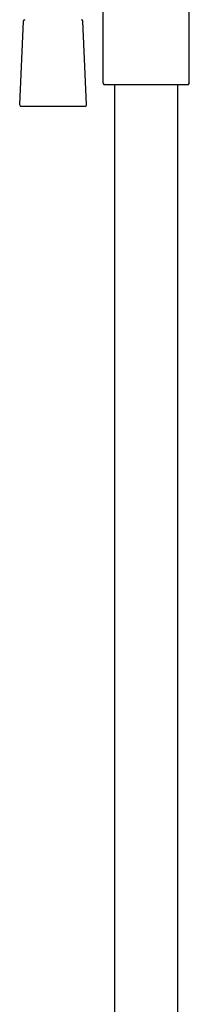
# Model space of a CAD drawing. Header units: millimetres. Extents: x 8 to 1764, y 12 to 2805.
# Tile 16 of 27: x 512 to 571, y 1791 to 2133. Entities that reach past the tile are written whole.
import ezdxf

# ---------------------------------------------------------------- set-up
doc = ezdxf.new("R2010")
doc.units = ezdxf.units.MM

msp = doc.modelspace()

# ---------------------------------------------------------------- linework, layer by layer
at = {"color": 7, "linetype": 'Continuous', "lineweight": 30}
for p, q in [((571.36, 2111.35), (571.36, 2205.99)), ((541.36, 2167.33), (541.36, 2111.35)), ((513.68, 2132.65), (512.42, 2103.65)), ((535.68, 2103.65), (534.42, 2132.65)), ((541.65, 2110.64), (571.07, 2110.64)), ((545.41, 2110.64), (545.41, 1626.73)), ((567.31, 1628.86), (567.31, 2110.64)), ((512.92, 2103.13), (512.94, 2103.13)), ((512.94, 2103.13), (535.18, 2103.13))]:
    msp.add_line(p, q, dxfattribs=at)
for centre, radius, start, end in [((514.18, 2132.63), 0.5, 90, 177.5187), ((533.92, 2132.63), 0.5, 2.4813, 90), ((542.36, 2111.35), 1, 180, 225), ((570.36, 2111.35), 1, 315, 0), ((512.92, 2103.63), 0.5, 177.5187, 270), ((535.18, 2103.63), 0.5, 270, 2.4813)]:
    msp.add_arc(centre, radius, start, end, dxfattribs=at)

doc.saveas('drawing.dxf')
